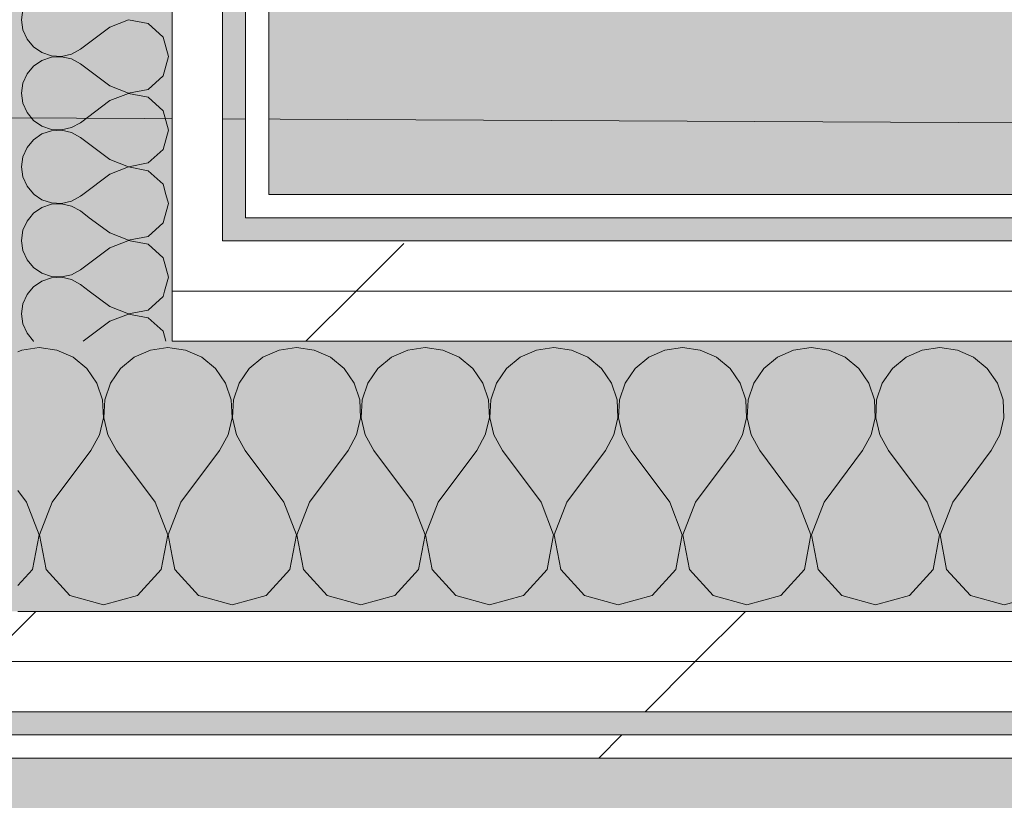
# Model space of a CAD drawing. Header units: millimetres. Extents: x -40968 to 13979, y -19284 to 4746.
# Tile 127 of 173: x -3638 to -3383, y -17288 to -17086. Entities that reach past the tile are written whole.
import ezdxf
from ezdxf.enums import TextEntityAlignment as Align

# ---------------------------------------------------------------- set-up
doc = ezdxf.new("R2010")
doc.units = ezdxf.units.MM
doc.header["$MEASUREMENT"] = 0
doc.linetypes.add('Wipeout_Contour', pattern=[1000, 0, -1000])
for name, color, linetype in [('14_PAV_Paviment existent', 7, 'Continuous'), ('Nuevo_05_AUX_Treball', 7, 'Continuous'), ('Nuevo_08_E_Envans secs', 7, 'Continuous')]:
    doc.layers.add(name, color=color, linetype=linetype)
for name, color, linetype, lineweight, true_color in [('14_PAV_Paviment existent_Pluma_Nº__102', 7, 'Continuous', 5, 0xcccccc), ('Nuevo_05_AUX_Treball_Pluma_Nº__3', 7, 'Continuous', 5, 0xa4a4a4), ('Nuevo_08_E_Envans secs_Pluma_Nº__102', 7, 'Continuous', 5, 0xcccccc), ('Nuevo_08_E_Envans secs_Pluma_Nº__171', 171, 'Continuous', 13, 0xaaaaff), ('Nuevo_08_E_Envans secs_Pluma_Nº__177', 7, 'Continuous', 15, 0xf7e046)]:
    doc.layers.add(name, color=color, linetype=linetype, lineweight=lineweight, true_color=true_color)
doc.layers.add('Nuevo_08_E_Envans secs_Pluma_Nº__1', color=7, linetype='Continuous', lineweight=5)
doc.layers.add('Nuevo_Sellos de Zona Archicad_Pluma_Nº__1', color=7, linetype='Continuous', lineweight=5)
doc.styles.add('Estilo_Generado_1', font='txt')
pattern_1 = [(45, (0, 0), (-183.8478, 183.8478), [195, -65]), (45, (7e-14, 183.85), (-183.8478, 183.8478), [195, -65])]

# ---------------------------------------------------------------- blocks, each defined once
blk = doc.blocks.new('Planta 2_Passadís_5_1', base_point=(-1416.7, 3400.2))
at = {"layer": 'Nuevo_05_AUX_Treball', "linetype": 'Continuous', "lineweight": 0, "true_color": 0xe5e5e5}
blk.add_hatch(color=254, dxfattribs=at).paths.add_polyline_path([(-28277.4, 3863.45), (-28277.4, 2109.55), (-1619.32, 2109.55), (-1682.64, -12338.98), (-3637.99, -12338.98), (-3641.2, -17111.12), (363.89, -17130.66), (363.89, -11988.98), (6068.89, -11988.98), (6068.89, -9207.42), (358.89, -9207.42), (358.89, 2108.94), (7332.11, 2109.55), (7331.95, 3863.45)])
at = {"layer": 'Nuevo_05_AUX_Treball_Pluma_Nº__3', "color": 253, "linetype": 'Continuous', "lineweight": 5, "true_color": 0xa4a4a4, "flags": 128}
blk.add_lwpolyline([(-28277.4, 3863.45), (-28277.4, 2109.55), (-1619.32, 2109.55), (-1682.64, -12338.98), (-3637.99, -12338.98), (-3641.2, -17111.12), (363.89, -17130.66), (363.89, -11988.98), (6068.89, -11988.98), (6068.89, -9207.42), (358.89, -9207.42), (358.89, 2108.94), (7332.11, 2109.55), (7331.95, 3863.45)], close=True, dxfattribs=at)
at = {"layer": 'Nuevo_Sellos de Zona Archicad_Pluma_Nº__1', "color": 7, "lineweight": 5, "style": 'Estilo_Generado_1'}
for tag, p in [('ROOM_NAME', (-1416.7, 3342.05)), ('ROOM_NUMBER', (-1416.7, 3117.65)), ('ROOM_AREA', (-1416.7, 2890.28))]:
    blk.add_attdef(tag, text='', height=120, dxfattribs=at).set_placement(p, align=Align.TOP_LEFT)
blk = doc.blocks.new('Forjado_2_1', base_point=(7463.44, -18947.87))
at = {"layer": '14_PAV_Paviment existent_Pluma_Nº__102', "linetype": 'Continuous', "lineweight": 0, "true_color": 0x333333}
blk.add_hatch(color=250, dxfattribs=at).paths.add_polyline_path([(7463.44, -18947.87), (7463.44, -17083.98), (-28136.2, -17083.98), (-28146.06, -18947.87)])
blk = doc.blocks.new('*X134')
at = {"layer": 'Nuevo_08_E_Envans secs_Pluma_Nº__102', "color": 254, "linetype": 'Continuous', "lineweight": 5, "true_color": 0xcccccc}
for p, q in [((-3637.89, -17171.28), (-3638.89, -17171.72)), ((-3633.33, -17170.64), (-3637.89, -17171.28)), ((-3628.78, -17171.28), (-3633.33, -17170.64)), ((-3624.57, -17173.13), (-3628.78, -17171.28)), ((-3604.55, -17171.28), (-3608.76, -17173.13)), ((-3600, -17170.64), (-3604.55, -17171.28)), ((-3598.89, -17170.8), (-3600, -17170.64)), ((-3621.03, -17176.07), (-3624.57, -17173.13)), ((-3608.76, -17173.13), (-3612.3, -17176.07)), ((-3618.43, -17179.86), (-3621.03, -17176.07)), ((-3612.3, -17176.07), (-3614.91, -17179.86)), ((-3616.96, -17184.21), (-3618.43, -17179.86)), ((-3614.91, -17179.86), (-3616.38, -17184.21)), ((-3616.73, -17188.81), (-3616.96, -17184.21)), ((-3616.38, -17184.21), (-3616.6, -17188.81)), ((-3617.77, -17193.28), (-3616.73, -17188.81)), ((-3616.6, -17188.81), (-3615.56, -17193.28)), ((-3620, -17197.31), (-3617.77, -17193.28)), ((-3615.56, -17193.28), (-3613.33, -17197.31)), ((-3630, -17210.64), (-3620, -17197.31)), ((-3603.33, -17210.64), (-3613.33, -17197.31)), ((-3636.67, -17210.64), (-3638.89, -17207.67)), ((-3633.4, -17219.15), (-3636.67, -17210.64)), ((-3630, -17210.64), (-3633.27, -17219.15)), ((-3600.07, -17219.15), (-3603.33, -17210.64)), ((-3598.89, -17216.44), (-3599.93, -17219.15)), ((-3635.09, -17228.1), (-3633.4, -17219.15)), ((-3633.27, -17219.15), (-3631.57, -17228.1)), ((-3601.76, -17228.1), (-3600.07, -17219.15)), ((-3599.93, -17219.15), (-3598.89, -17224.64)), ((-3638.89, -17232.26), (-3635.09, -17228.1)), ((-3631.57, -17228.1), (-3625.43, -17234.82)), ((-3607.9, -17234.82), (-3601.76, -17228.1)), ((-3625.43, -17234.82), (-3616.67, -17237.31)), ((-3616.67, -17237.31), (-3607.9, -17234.82))]:
    blk.add_line(p, q, dxfattribs=at)
blk = doc.blocks.new('*X135')
at = {"layer": 'Nuevo_08_E_Envans secs_Pluma_Nº__102', "color": 254, "linetype": 'Continuous', "lineweight": 5, "true_color": 0xcccccc}
for p, q in [((-3595.45, -17171.28), (-3598.89, -17170.8)), ((-3591.24, -17173.13), (-3595.45, -17171.28)), ((-3571.22, -17171.28), (-3575.43, -17173.13)), ((-3566.67, -17170.64), (-3571.22, -17171.28)), ((-3562.11, -17171.28), (-3566.67, -17170.64)), ((-3557.9, -17173.13), (-3562.11, -17171.28)), ((-3537.89, -17171.28), (-3542.1, -17173.13)), ((-3533.33, -17170.64), (-3537.89, -17171.28)), ((-3528.78, -17171.28), (-3533.33, -17170.64)), ((-3524.57, -17173.13), (-3528.78, -17171.28)), ((-3504.55, -17171.28), (-3508.76, -17173.13)), ((-3500, -17170.64), (-3504.55, -17171.28)), ((-3495.45, -17171.28), (-3500, -17170.64)), ((-3491.24, -17173.13), (-3495.45, -17171.28)), ((-3471.22, -17171.28), (-3475.43, -17173.13)), ((-3466.67, -17170.64), (-3471.22, -17171.28)), ((-3462.11, -17171.28), (-3466.67, -17170.64)), ((-3457.9, -17173.13), (-3462.11, -17171.28)), ((-3437.89, -17171.28), (-3442.1, -17173.13)), ((-3433.33, -17170.64), (-3437.89, -17171.28)), ((-3428.78, -17171.28), (-3433.33, -17170.64)), ((-3424.57, -17173.13), (-3428.78, -17171.28)), ((-3404.55, -17171.28), (-3408.76, -17173.13)), ((-3400, -17170.64), (-3404.55, -17171.28)), ((-3395.45, -17171.28), (-3400, -17170.64)), ((-3391.24, -17173.13), (-3395.45, -17171.28)), ((-3587.7, -17176.07), (-3591.24, -17173.13)), ((-3575.43, -17173.13), (-3578.97, -17176.07)), ((-3554.36, -17176.07), (-3557.9, -17173.13)), ((-3542.1, -17173.13), (-3545.64, -17176.07)), ((-3521.03, -17176.07), (-3524.57, -17173.13)), ((-3508.76, -17173.13), (-3512.3, -17176.07)), ((-3487.7, -17176.07), (-3491.24, -17173.13)), ((-3475.43, -17173.13), (-3478.97, -17176.07)), ((-3454.36, -17176.07), (-3457.9, -17173.13)), ((-3442.1, -17173.13), (-3445.64, -17176.07)), ((-3421.03, -17176.07), (-3424.57, -17173.13)), ((-3408.76, -17173.13), (-3412.3, -17176.07)), ((-3387.7, -17176.07), (-3391.24, -17173.13)), ((-3585.09, -17179.86), (-3587.7, -17176.07)), ((-3578.97, -17176.07), (-3581.57, -17179.86)), ((-3551.76, -17179.86), (-3554.36, -17176.07)), ((-3545.64, -17176.07), (-3548.24, -17179.86)), ((-3518.43, -17179.86), (-3521.03, -17176.07)), ((-3512.3, -17176.07), (-3514.91, -17179.86)), ((-3485.09, -17179.86), (-3487.7, -17176.07)), ((-3478.97, -17176.07), (-3481.57, -17179.86)), ((-3451.76, -17179.86), (-3454.36, -17176.07)), ((-3445.64, -17176.07), (-3448.24, -17179.86)), ((-3418.43, -17179.86), (-3421.03, -17176.07)), ((-3412.3, -17176.07), (-3414.91, -17179.86)), ((-3385.09, -17179.86), (-3387.7, -17176.07)), ((-3583.62, -17184.21), (-3585.09, -17179.86)), ((-3581.57, -17179.86), (-3583.04, -17184.21)), ((-3550.29, -17184.21), (-3551.76, -17179.86)), ((-3548.24, -17179.86), (-3549.71, -17184.21)), ((-3516.96, -17184.21), (-3518.43, -17179.86)), ((-3514.91, -17179.86), (-3516.38, -17184.21)), ((-3483.62, -17184.21), (-3485.09, -17179.86)), ((-3481.57, -17179.86), (-3483.04, -17184.21)), ((-3450.29, -17184.21), (-3451.76, -17179.86)), ((-3448.24, -17179.86), (-3449.71, -17184.21)), ((-3416.96, -17184.21), (-3418.43, -17179.86)), ((-3414.91, -17179.86), (-3416.38, -17184.21)), ((-3383.62, -17184.21), (-3385.09, -17179.86)), ((-3583.4, -17188.81), (-3583.62, -17184.21)), ((-3583.04, -17184.21), (-3583.27, -17188.81)), ((-3550.07, -17188.81), (-3550.29, -17184.21)), ((-3549.71, -17184.21), (-3549.93, -17188.81)), ((-3516.73, -17188.81), (-3516.96, -17184.21)), ((-3516.38, -17184.21), (-3516.6, -17188.81)), ((-3483.4, -17188.81), (-3483.62, -17184.21)), ((-3483.04, -17184.21), (-3483.27, -17188.81)), ((-3450.07, -17188.81), (-3450.29, -17184.21)), ((-3449.71, -17184.21), (-3449.93, -17188.81)), ((-3416.73, -17188.81), (-3416.96, -17184.21)), ((-3416.38, -17184.21), (-3416.6, -17188.81)), ((-3383.4, -17188.81), (-3383.62, -17184.21)), ((-3584.44, -17193.28), (-3583.4, -17188.81)), ((-3583.27, -17188.81), (-3582.23, -17193.28)), ((-3551.11, -17193.28), (-3550.07, -17188.81)), ((-3549.93, -17188.81), (-3548.89, -17193.28)), ((-3517.77, -17193.28), (-3516.73, -17188.81)), ((-3516.6, -17188.81), (-3515.56, -17193.28)), ((-3484.44, -17193.28), (-3483.4, -17188.81)), ((-3483.27, -17188.81), (-3482.23, -17193.28)), ((-3451.11, -17193.28), (-3450.07, -17188.81)), ((-3449.93, -17188.81), (-3448.89, -17193.28)), ((-3417.77, -17193.28), (-3416.73, -17188.81)), ((-3416.6, -17188.81), (-3415.56, -17193.28)), ((-3384.44, -17193.28), (-3383.4, -17188.81)), ((-3586.67, -17197.31), (-3584.44, -17193.28)), ((-3582.23, -17193.28), (-3580, -17197.31)), ((-3553.33, -17197.31), (-3551.11, -17193.28)), ((-3548.89, -17193.28), (-3546.67, -17197.31)), ((-3520, -17197.31), (-3517.77, -17193.28)), ((-3515.56, -17193.28), (-3513.33, -17197.31)), ((-3486.67, -17197.31), (-3484.44, -17193.28)), ((-3482.23, -17193.28), (-3480, -17197.31)), ((-3453.33, -17197.31), (-3451.11, -17193.28)), ((-3448.89, -17193.28), (-3446.67, -17197.31)), ((-3420, -17197.31), (-3417.77, -17193.28)), ((-3415.56, -17193.28), (-3413.33, -17197.31)), ((-3386.67, -17197.31), (-3384.44, -17193.28)), ((-3596.67, -17210.64), (-3586.67, -17197.31)), ((-3570, -17210.64), (-3580, -17197.31)), ((-3563.33, -17210.64), (-3553.33, -17197.31)), ((-3536.67, -17210.64), (-3546.67, -17197.31)), ((-3530, -17210.64), (-3520, -17197.31)), ((-3503.33, -17210.64), (-3513.33, -17197.31)), ((-3496.67, -17210.64), (-3486.67, -17197.31)), ((-3470, -17210.64), (-3480, -17197.31)), ((-3463.33, -17210.64), (-3453.33, -17197.31)), ((-3436.67, -17210.64), (-3446.67, -17197.31)), ((-3430, -17210.64), (-3420, -17197.31)), ((-3403.33, -17210.64), (-3413.33, -17197.31)), ((-3396.67, -17210.64), (-3386.67, -17197.31)), ((-3596.67, -17210.64), (-3598.89, -17216.44)), ((-3566.73, -17219.15), (-3570, -17210.64)), ((-3563.33, -17210.64), (-3566.6, -17219.15)), ((-3533.4, -17219.15), (-3536.67, -17210.64)), ((-3530, -17210.64), (-3533.27, -17219.15)), ((-3500.07, -17219.15), (-3503.33, -17210.64)), ((-3496.67, -17210.64), (-3499.93, -17219.15)), ((-3466.73, -17219.15), (-3470, -17210.64)), ((-3463.33, -17210.64), (-3466.6, -17219.15)), ((-3433.4, -17219.15), (-3436.67, -17210.64)), ((-3430, -17210.64), (-3433.27, -17219.15)), ((-3400.07, -17219.15), (-3403.33, -17210.64)), ((-3396.67, -17210.64), (-3399.93, -17219.15)), ((-3568.43, -17228.1), (-3566.73, -17219.15)), ((-3566.6, -17219.15), (-3564.91, -17228.1)), ((-3535.09, -17228.1), (-3533.4, -17219.15)), ((-3533.27, -17219.15), (-3531.57, -17228.1)), ((-3501.76, -17228.1), (-3500.07, -17219.15)), ((-3499.93, -17219.15), (-3498.24, -17228.1)), ((-3468.43, -17228.1), (-3466.73, -17219.15)), ((-3466.6, -17219.15), (-3464.91, -17228.1)), ((-3435.09, -17228.1), (-3433.4, -17219.15)), ((-3433.27, -17219.15), (-3431.57, -17228.1)), ((-3401.76, -17228.1), (-3400.07, -17219.15)), ((-3399.93, -17219.15), (-3398.24, -17228.1)), ((-3598.89, -17224.64), (-3598.24, -17228.1)), ((-3598.24, -17228.1), (-3592.1, -17234.82)), ((-3574.57, -17234.82), (-3568.43, -17228.1)), ((-3564.91, -17228.1), (-3558.76, -17234.82)), ((-3541.24, -17234.82), (-3535.09, -17228.1)), ((-3531.57, -17228.1), (-3525.43, -17234.82)), ((-3507.9, -17234.82), (-3501.76, -17228.1)), ((-3498.24, -17228.1), (-3492.1, -17234.82)), ((-3474.57, -17234.82), (-3468.43, -17228.1)), ((-3464.91, -17228.1), (-3458.76, -17234.82)), ((-3441.24, -17234.82), (-3435.09, -17228.1)), ((-3431.57, -17228.1), (-3425.43, -17234.82)), ((-3407.9, -17234.82), (-3401.76, -17228.1)), ((-3398.24, -17228.1), (-3392.1, -17234.82)), ((-3592.1, -17234.82), (-3583.33, -17237.31)), ((-3583.33, -17237.31), (-3574.57, -17234.82)), ((-3558.76, -17234.82), (-3550, -17237.31)), ((-3550, -17237.31), (-3541.24, -17234.82)), ((-3525.43, -17234.82), (-3516.67, -17237.31)), ((-3516.67, -17237.31), (-3507.9, -17234.82)), ((-3492.1, -17234.82), (-3483.33, -17237.31)), ((-3483.33, -17237.31), (-3474.57, -17234.82)), ((-3458.76, -17234.82), (-3450, -17237.31)), ((-3450, -17237.31), (-3441.24, -17234.82)), ((-3425.43, -17234.82), (-3416.67, -17237.31)), ((-3416.67, -17237.31), (-3407.9, -17234.82)), ((-3392.1, -17234.82), (-3383.33, -17237.31)), ((-3383.33, -17237.31), (-3374.57, -17234.82))]:
    blk.add_line(p, q, dxfattribs=at)
blk = doc.blocks.new('Muro_75_1', base_point=(-3784.89, -17276.98))
at = {"layer": 'Nuevo_08_E_Envans secs', "color": 7, "lineweight": 20}
for name in ['*X134', '*X135']:
    blk.add_blockref(name, (0, 0), dxfattribs=at)
at = {"color": 254, "linetype": 'Wipeout_Contour', "lineweight": 0, "ltscale": 70013.404668}
blk.add_wipeout([(-3573.89, -17130.98), (-3579.89, -17130.98), (-3579.89, -17136.98), (-3573.89, -17136.98)], dxfattribs=at).dxf.layer = 'Nuevo_08_E_Envans secs'
at = {"color": 254, "linetype": 'Wipeout_Contour', "lineweight": 0, "ltscale": 69631.301025}
blk.add_wipeout([(-2011.11, -17155.98), (-3598.89, -17155.98), (-3598.89, -17168.98), (-2011.11, -17168.98)], dxfattribs=at).dxf.layer = 'Nuevo_08_E_Envans secs'
at = {"color": 254, "linetype": 'Wipeout_Contour', "lineweight": 0, "ltscale": 69878.642159}
blk.add_wipeout([(-3759.89, -17264.98), (778.89, -17264.98), (778.89, -17251.98), (-3759.89, -17251.98)], dxfattribs=at).dxf.layer = 'Nuevo_08_E_Envans secs'
at = {"color": 254, "linetype": 'Wipeout_Contour', "lineweight": 0, "ltscale": 69948.001997}
blk.add_wipeout([(-3778.89, -17276.98), (778.89, -17276.98), (778.89, -17270.98), (-3778.89, -17270.98)], dxfattribs=at).dxf.layer = 'Nuevo_08_E_Envans secs'
at = {"layer": 'Nuevo_08_E_Envans secs_Pluma_Nº__171', "linetype": 'Continuous', "lineweight": 13, "true_color": 0xaaaaff}
h = blk.add_hatch(dxfattribs=at)
h.set_pattern_fill('Panellat_HPL_0001', color=161, style=0, pattern_type=2)
h.set_pattern_definition(pattern_1)
h.paths.add_polyline_path([(-3573.89, -17130.98), (-3579.89, -17130.98), (-3579.89, -17136.98), (-3573.89, -17136.98)])
h = blk.add_hatch(dxfattribs=at)
h.set_pattern_fill('Panellat_HPL_0001', color=161, style=0, pattern_type=2)
h.set_pattern_definition(pattern_1)
h.paths.add_polyline_path([(-3778.89, -17276.98), (778.89, -17276.98), (778.89, -17270.98), (-3778.89, -17270.98)])
at = {"layer": 'Nuevo_08_E_Envans secs_Pluma_Nº__177', "linetype": 'Continuous', "lineweight": 15, "true_color": 0xf7e046}
h = blk.add_hatch(dxfattribs=at)
h.set_pattern_fill('Panellat_HPL_0001', color=53, style=0, pattern_type=2)
h.set_pattern_definition(pattern_1)
h.paths.add_polyline_path([(-2011.11, -17155.98), (-3598.89, -17155.98), (-3598.89, -17168.98), (-2011.11, -17168.98)])
h = blk.add_hatch(dxfattribs=at)
h.set_pattern_fill('Panellat_HPL_0001', color=53, style=0, pattern_type=2)
h.set_pattern_definition(pattern_1)
h.paths.add_polyline_path([(-3759.89, -17264.98), (778.89, -17264.98), (778.89, -17251.98), (-3759.89, -17251.98)])
at = {"layer": 'Nuevo_08_E_Envans secs_Pluma_Nº__1', "color": 7, "linetype": 'Continuous', "lineweight": 5}
for p, q in [((-3579.89, -17136.98), (-3579.89, -17130.98)), ((-3598.89, -17168.98), (-2011.11, -17168.98)), ((-3759.89, -17264.98), (778.89, -17264.98)), ((-3772.89, -17270.98), (778.89, -17270.98))]:
    blk.add_line(p, q, dxfattribs=at)
at = {"layer": 'Nuevo_08_E_Envans secs_Pluma_Nº__1', "color": 7, "linetype": 'Continuous', "lineweight": 5, "flags": 128}
blk.add_lwpolyline([(-3784.89, -17276.98), (778.89, -17276.98)], dxfattribs=at)
at = {"color": 254, "linetype": 'Wipeout_Contour', "lineweight": 0, "ltscale": 69514.52543}
blk.add_wipeout([(-2036.11, -17130.98), (-3573.89, -17130.98), (-3573.89, -17136.98), (-2036.11, -17136.98)], dxfattribs=at).dxf.layer = 'Nuevo_08_E_Envans secs'
at = {"color": 254, "linetype": 'Wipeout_Contour', "lineweight": 0, "ltscale": 70086.786359}
blk.add_wipeout([(-3585.89, -17142.98), (-3598.89, -17142.98), (-3598.89, -17155.98), (-3585.89, -17155.98)], dxfattribs=at).dxf.layer = 'Nuevo_08_E_Envans secs'
at = {"color": 254, "linetype": 'Wipeout_Contour', "lineweight": 0, "ltscale": 69821.735721}
blk.add_wipeout([(-3746.89, -17251.98), (778.89, -17251.98), (778.89, -17238.98), (-3746.89, -17238.98)], dxfattribs=at).dxf.layer = 'Nuevo_08_E_Envans secs'
at = {"layer": 'Nuevo_08_E_Envans secs_Pluma_Nº__171', "linetype": 'Continuous', "lineweight": 13, "true_color": 0xaaaaff}
h = blk.add_hatch(dxfattribs=at)
h.set_pattern_fill('Panellat_HPL_0001', color=161, style=0, pattern_type=2)
h.set_pattern_definition(pattern_1)
h.paths.add_polyline_path([(-2036.11, -17130.98), (-3573.89, -17130.98), (-3573.89, -17136.98), (-2036.11, -17136.98)])
at = {"layer": 'Nuevo_08_E_Envans secs_Pluma_Nº__177', "linetype": 'Continuous', "lineweight": 15, "true_color": 0xf7e046}
h = blk.add_hatch(dxfattribs=at)
h.set_pattern_fill('Panellat_HPL_0001', color=53, style=0, pattern_type=2)
h.set_pattern_definition(pattern_1)
h.paths.add_polyline_path([(-3585.89, -17142.98), (-3598.89, -17142.98), (-3598.89, -17155.98), (-3585.89, -17155.98)])
h = blk.add_hatch(dxfattribs=at)
h.set_pattern_fill('Panellat_HPL_0001', color=53, style=0, pattern_type=2)
h.set_pattern_definition(pattern_1)
h.paths.add_polyline_path([(-3746.89, -17251.98), (778.89, -17251.98), (778.89, -17238.98), (-3746.89, -17238.98)])
at = {"layer": 'Nuevo_08_E_Envans secs_Pluma_Nº__1', "color": 7, "linetype": 'Continuous', "lineweight": 5}
for p, q in [((-3579.89, -17136.98), (-3573.89, -17136.98)), ((-3573.89, -17136.98), (-2036.11, -17136.98)), ((-3598.89, -17155.98), (-3598.89, -17142.98)), ((-3598.89, -17168.98), (-3598.89, -17155.98)), ((-3638.89, -17238.98), (-3598.89, -17238.98)), ((-3598.89, -17238.98), (-2011.11, -17238.98)), ((-3746.89, -17251.98), (778.89, -17251.98))]:
    blk.add_line(p, q, dxfattribs=at)
at = {"layer": 'Nuevo_08_E_Envans secs_Pluma_Nº__1', "color": 7, "linetype": 'Continuous', "lineweight": 5, "flags": 128}
blk.add_lwpolyline([(-2036.11, -17130.98), (-3573.89, -17130.98)], dxfattribs=at)
at = {"color": 254, "linetype": 'Wipeout_Contour', "lineweight": 0, "ltscale": 69577.739165}
blk.add_wipeout([(-2024.11, -17142.98), (-3585.89, -17142.98), (-3585.89, -17155.98), (-2024.11, -17155.98)], dxfattribs=at).dxf.layer = 'Nuevo_08_E_Envans secs'
at = {"layer": 'Nuevo_08_E_Envans secs_Pluma_Nº__177', "linetype": 'Continuous', "lineweight": 15, "true_color": 0xf7e046}
h = blk.add_hatch(dxfattribs=at)
h.set_pattern_fill('Panellat_HPL_0001', color=53, style=0, pattern_type=2)
h.set_pattern_definition(pattern_1)
h.paths.add_polyline_path([(-2024.11, -17142.98), (-3585.89, -17142.98), (-3585.89, -17155.98), (-2024.11, -17155.98)])
at = {"layer": 'Nuevo_08_E_Envans secs_Pluma_Nº__1', "color": 7, "linetype": 'Continuous', "lineweight": 5}
for p, q in [((-3585.89, -17142.98), (-3585.89, -17136.98)), ((-3585.89, -17142.98), (-3579.89, -17142.98)), ((-3579.89, -17142.98), (-2030.11, -17142.98)), ((-3598.89, -17155.98), (-3585.89, -17155.98)), ((-3585.89, -17155.98), (-2024.11, -17155.98))]:
    blk.add_line(p, q, dxfattribs=at)
blk = doc.blocks.new('*X513')
at = {"layer": 'Nuevo_08_E_Envans secs_Pluma_Nº__102', "color": 254, "linetype": 'Continuous', "lineweight": 5, "true_color": 0xcccccc}
for p, q in [((-3635.76, -17155.98), (-3636.52, -17156.9)), ((-3615.08, -17160), (-3620.45, -17155.98)), ((-3601.27, -17157.39), (-3600.87, -17155.98)), ((-3636.52, -17156.9), (-3637.58, -17159.3)), ((-3605.11, -17160.9), (-3601.27, -17157.39)), ((-3637.58, -17159.3), (-3637.94, -17161.9)), ((-3615.08, -17160), (-3610.23, -17161.87)), ((-3610.23, -17161.87), (-3605.11, -17160.9)), ((-3637.94, -17161.9), (-3637.58, -17164.51)), ((-3615.08, -17163.81), (-3621.97, -17168.98)), ((-3610.23, -17161.94), (-3615.08, -17163.81)), ((-3605.11, -17162.91), (-3610.23, -17161.94)), ((-3601.27, -17166.42), (-3605.11, -17162.91)), ((-3637.58, -17164.51), (-3636.52, -17166.91)), ((-3636.52, -17166.91), (-3634.84, -17168.94)), ((-3600.54, -17168.98), (-3601.27, -17166.42)), ((-3634.84, -17168.94), (-3634.78, -17168.98))]:
    blk.add_line(p, q, dxfattribs=at)
blk = doc.blocks.new('*X514')
at = {"layer": 'Nuevo_08_E_Envans secs_Pluma_Nº__102', "color": 254, "linetype": 'Continuous', "lineweight": 5, "true_color": 0xcccccc}
for p, q in [((-3637.93, -17142.98), (-3637.58, -17145.46)), ((-3610.43, -17142.98), (-3615.08, -17144.76)), ((-3605.11, -17143.86), (-3609.8, -17142.98)), ((-3601.27, -17147.37), (-3605.11, -17143.86)), ((-3637.58, -17145.46), (-3636.52, -17147.86)), ((-3615.08, -17144.76), (-3622.7, -17150.48)), ((-3636.52, -17147.86), (-3634.84, -17149.89)), ((-3599.85, -17152.38), (-3601.27, -17147.37)), ((-3634.84, -17149.89), (-3632.68, -17151.38)), ((-3632.68, -17151.38), (-3630.19, -17152.22)), ((-3625, -17151.75), (-3622.7, -17150.48)), ((-3632.68, -17153.39), (-3634.84, -17154.87)), ((-3630.19, -17152.55), (-3632.68, -17153.39)), ((-3630.19, -17152.22), (-3627.56, -17152.34)), ((-3627.56, -17152.42), (-3630.19, -17152.55)), ((-3627.56, -17152.34), (-3625, -17151.75)), ((-3625, -17153.01), (-3627.56, -17152.42)), ((-3622.7, -17154.29), (-3625, -17153.01)), ((-3600.87, -17155.98), (-3599.85, -17152.38)), ((-3634.84, -17154.87), (-3635.76, -17155.98)), ((-3620.45, -17155.98), (-3622.7, -17154.29))]:
    blk.add_line(p, q, dxfattribs=at)
blk = doc.blocks.new('*X515')
at = {"layer": 'Nuevo_08_E_Envans secs_Pluma_Nº__102', "color": 254, "linetype": 'Continuous', "lineweight": 5, "true_color": 0xcccccc}
for p, q in [((-3636.52, -17137.85), (-3637.58, -17140.25)), ((-3635.79, -17136.98), (-3636.52, -17137.85)), ((-3615.08, -17140.95), (-3620.39, -17136.98)), ((-3605.11, -17141.85), (-3601.27, -17138.34)), ((-3601.27, -17138.34), (-3600.88, -17136.98)), ((-3637.58, -17140.25), (-3637.94, -17142.86)), ((-3615.08, -17140.95), (-3610.23, -17142.82)), ((-3637.94, -17142.86), (-3637.93, -17142.98)), ((-3610.23, -17142.9), (-3610.43, -17142.98)), ((-3610.23, -17142.82), (-3605.11, -17141.85)), ((-3609.8, -17142.98), (-3610.23, -17142.9))]:
    blk.add_line(p, q, dxfattribs=at)
blk = doc.blocks.new('*X516')
at = {"layer": 'Nuevo_08_E_Envans secs_Pluma_Nº__102', "color": 254, "linetype": 'Continuous', "lineweight": 5, "true_color": 0xcccccc}
for p, q in [((-3634.65, -17130.98), (-3632.68, -17132.33)), ((-3622.1, -17130.98), (-3622.7, -17131.43)), ((-3599.85, -17133.33), (-3600.52, -17130.98)), ((-3632.68, -17132.33), (-3630.19, -17133.17)), ((-3630.19, -17133.5), (-3632.68, -17134.34)), ((-3630.19, -17133.17), (-3627.56, -17133.29)), ((-3627.56, -17133.37), (-3630.19, -17133.5)), ((-3627.56, -17133.29), (-3625, -17132.7)), ((-3625, -17133.97), (-3627.56, -17133.37)), ((-3625, -17132.7), (-3622.7, -17131.43)), ((-3600.88, -17136.98), (-3599.85, -17133.33)), ((-3634.84, -17135.83), (-3635.79, -17136.98)), ((-3632.68, -17134.34), (-3634.84, -17135.83)), ((-3622.7, -17135.24), (-3625, -17133.97)), ((-3620.39, -17136.98), (-3622.7, -17135.24))]:
    blk.add_line(p, q, dxfattribs=at)
blk = doc.blocks.new('*X517')
at = {"layer": 'Nuevo_08_E_Envans secs_Pluma_Nº__102', "color": 254, "linetype": 'Continuous', "lineweight": 5, "true_color": 0xcccccc}
for p, q in [((-3637.58, -17083.11), (-3637.94, -17085.71)), ((-3637.94, -17085.71), (-3637.58, -17088.32)), ((-3615.08, -17087.62), (-3622.7, -17093.33)), ((-3610.23, -17085.75), (-3615.08, -17087.62)), ((-3605.11, -17086.72), (-3610.23, -17085.75)), ((-3601.27, -17090.23), (-3605.11, -17086.72)), ((-3637.58, -17088.32), (-3636.52, -17090.72)), ((-3599.85, -17095.24), (-3601.27, -17090.23)), ((-3636.52, -17090.72), (-3634.84, -17092.74)), ((-3634.84, -17092.74), (-3632.68, -17094.23)), ((-3632.68, -17094.23), (-3630.19, -17095.07)), ((-3630.19, -17095.4), (-3632.68, -17096.24)), ((-3630.19, -17095.07), (-3627.56, -17095.2)), ((-3627.56, -17095.28), (-3630.19, -17095.4)), ((-3627.56, -17095.2), (-3625, -17094.6)), ((-3625, -17095.87), (-3627.56, -17095.28)), ((-3625, -17094.6), (-3622.7, -17093.33)), ((-3601.27, -17100.25), (-3599.85, -17095.24)), ((-3634.84, -17097.73), (-3636.52, -17099.75)), ((-3632.68, -17096.24), (-3634.84, -17097.73)), ((-3622.7, -17097.14), (-3625, -17095.87)), ((-3615.08, -17102.86), (-3622.7, -17097.14)), ((-3636.52, -17099.75), (-3637.58, -17102.16)), ((-3605.11, -17103.76), (-3601.27, -17100.25)), ((-3637.58, -17102.16), (-3637.94, -17104.76)), ((-3615.08, -17102.86), (-3610.23, -17104.72)), ((-3637.94, -17104.76), (-3637.58, -17107.36)), ((-3610.23, -17104.8), (-3615.08, -17106.67)), ((-3610.23, -17104.72), (-3605.11, -17103.76)), ((-3605.11, -17105.77), (-3610.23, -17104.8)), ((-3637.58, -17107.36), (-3636.52, -17109.77)), ((-3615.08, -17106.67), (-3622.7, -17112.38)), ((-3601.27, -17109.28), (-3605.11, -17105.77)), ((-3636.52, -17109.77), (-3634.84, -17111.79)), ((-3599.85, -17114.29), (-3601.27, -17109.28)), ((-3634.84, -17111.79), (-3632.68, -17113.28)), ((-3632.68, -17113.28), (-3630.19, -17114.12)), ((-3625, -17113.65), (-3622.7, -17112.38)), ((-3632.68, -17115.29), (-3634.84, -17116.78)), ((-3630.19, -17114.45), (-3632.68, -17115.29)), ((-3630.19, -17114.12), (-3627.56, -17114.25)), ((-3627.56, -17114.32), (-3630.19, -17114.45)), ((-3627.56, -17114.25), (-3625, -17113.65)), ((-3625, -17114.92), (-3627.56, -17114.32)), ((-3622.7, -17116.19), (-3625, -17114.92)), ((-3601.27, -17119.29), (-3599.85, -17114.29)), ((-3634.84, -17116.78), (-3636.52, -17118.8)), ((-3615.08, -17121.9), (-3622.7, -17116.19)), ((-3636.52, -17118.8), (-3637.58, -17121.21)), ((-3605.11, -17122.8), (-3601.27, -17119.29)), ((-3637.58, -17121.21), (-3637.94, -17123.81)), ((-3615.08, -17121.9), (-3610.23, -17123.77)), ((-3610.23, -17123.77), (-3605.11, -17122.8)), ((-3637.94, -17123.81), (-3637.58, -17126.41)), ((-3615.08, -17125.71), (-3622.1, -17130.98)), ((-3610.23, -17123.85), (-3615.08, -17125.71)), ((-3605.11, -17124.81), (-3610.23, -17123.85)), ((-3601.27, -17128.33), (-3605.11, -17124.81)), ((-3637.58, -17126.41), (-3636.52, -17128.82)), ((-3600.52, -17130.98), (-3601.27, -17128.33)), ((-3636.52, -17128.82), (-3634.84, -17130.84)), ((-3634.84, -17130.84), (-3634.65, -17130.98))]:
    blk.add_line(p, q, dxfattribs=at)
blk = doc.blocks.new('Muro_156_1', base_point=(-3573.89, -17276.98))
at = {"layer": 'Nuevo_08_E_Envans secs_Pluma_Nº__1', "color": 7, "linetype": 'Continuous', "lineweight": 5}
blk.add_line((-3598.89, -17168.98), (-3598.89, -17155.98), dxfattribs=at)
at = {"layer": 'Nuevo_08_E_Envans secs', "color": 7, "lineweight": 20}
for name in ['*X515', '*X514', '*X513']:
    blk.add_blockref(name, (0, 0), dxfattribs=at)
at = {"color": 254, "linetype": 'Wipeout_Contour', "lineweight": 0, "ltscale": 63216.671369}
blk.add_wipeout([(-3573.89, -17130.98), (-3573.89, -13646.98), (-3579.89, -13646.98), (-3579.89, -17130.98)], dxfattribs=at).dxf.layer = 'Nuevo_08_E_Envans secs'
at = {"layer": 'Nuevo_08_E_Envans secs_Pluma_Nº__171', "linetype": 'Continuous', "lineweight": 13, "true_color": 0xaaaaff}
h = blk.add_hatch(dxfattribs=at)
h.set_pattern_fill('Panellat_HPL_0001', color=161, style=0, pattern_type=2)
h.set_pattern_definition(pattern_1)
h.paths.add_polyline_path([(-3573.89, -17130.98), (-3573.89, -13646.98), (-3579.89, -13646.98), (-3579.89, -17130.98)])
at = {"layer": 'Nuevo_08_E_Envans secs_Pluma_Nº__1', "color": 7, "linetype": 'Continuous', "lineweight": 5}
for p, q in [((-3579.89, -17130.98), (-3579.89, -13646.98)), ((-3579.89, -17136.98), (-3579.89, -17130.98))]:
    blk.add_line(p, q, dxfattribs=at)
at = {"layer": 'Nuevo_08_E_Envans secs_Pluma_Nº__1', "color": 7, "linetype": 'Continuous', "lineweight": 5, "flags": 128}
blk.add_lwpolyline([(-3573.89, -17130.98), (-3573.89, -13646.98)], dxfattribs=at)
at = {"color": 254, "linetype": 'Wipeout_Contour', "lineweight": 0, "ltscale": 70049.593963}
blk.add_wipeout([(-3585.89, -17136.98), (-3598.89, -17136.98), (-3598.89, -17142.98), (-3585.89, -17142.98)], dxfattribs=at).dxf.layer = 'Nuevo_08_E_Envans secs'
at = {"layer": 'Nuevo_08_E_Envans secs_Pluma_Nº__177', "linetype": 'Continuous', "lineweight": 15, "true_color": 0xf7e046}
h = blk.add_hatch(dxfattribs=at)
h.set_pattern_fill('Panellat_HPL_0001', color=53, style=0, pattern_type=2)
h.set_pattern_definition(pattern_1)
h.paths.add_polyline_path([(-3585.89, -17136.98), (-3598.89, -17136.98), (-3598.89, -17142.98), (-3585.89, -17142.98)])
at = {"layer": 'Nuevo_08_E_Envans secs_Pluma_Nº__1', "color": 7, "linetype": 'Continuous', "lineweight": 5}
blk.add_line((-3598.89, -17155.98), (-3598.89, -17142.98), dxfattribs=at)
at = {"layer": 'Nuevo_08_E_Envans secs', "color": 7, "lineweight": 20}
blk.add_blockref('*X516', (0, 0), dxfattribs=at)
at = {"color": 254, "linetype": 'Wipeout_Contour', "lineweight": 0, "ltscale": 70026.104526}
blk.add_wipeout([(-3585.89, -17130.98), (-3598.89, -17130.98), (-3598.89, -17136.98), (-3585.89, -17136.98)], dxfattribs=at).dxf.layer = 'Nuevo_08_E_Envans secs'
at = {"layer": 'Nuevo_08_E_Envans secs_Pluma_Nº__177', "linetype": 'Continuous', "lineweight": 15, "true_color": 0xf7e046}
h = blk.add_hatch(dxfattribs=at)
h.set_pattern_fill('Panellat_HPL_0001', color=53, style=0, pattern_type=2)
h.set_pattern_definition(pattern_1)
h.paths.add_polyline_path([(-3585.89, -17130.98), (-3598.89, -17130.98), (-3598.89, -17136.98), (-3585.89, -17136.98)])
at = {"layer": 'Nuevo_08_E_Envans secs_Pluma_Nº__1', "color": 7, "linetype": 'Continuous', "lineweight": 5}
for p, q in [((-3598.89, -17142.98), (-3598.89, -17136.98)), ((-3585.89, -17142.98), (-3585.89, -17136.98))]:
    blk.add_line(p, q, dxfattribs=at)
at = {"color": 254, "linetype": 'Wipeout_Contour', "lineweight": 0, "ltscale": 63230.89992}
blk.add_wipeout([(-3585.89, -17130.98), (-3585.89, -13646.98), (-3598.89, -13646.98), (-3598.89, -17130.98)], dxfattribs=at).dxf.layer = 'Nuevo_08_E_Envans secs'
at = {"layer": 'Nuevo_08_E_Envans secs_Pluma_Nº__177', "linetype": 'Continuous', "lineweight": 15, "true_color": 0xf7e046}
h = blk.add_hatch(dxfattribs=at)
h.set_pattern_fill('Panellat_HPL_0001', color=53, style=0, pattern_type=2)
h.set_pattern_definition(pattern_1)
h.paths.add_polyline_path([(-3585.89, -17130.98), (-3585.89, -13646.98), (-3598.89, -13646.98), (-3598.89, -17130.98)])
at = {"layer": 'Nuevo_08_E_Envans secs_Pluma_Nº__1', "color": 7, "linetype": 'Continuous', "lineweight": 5}
for p, q in [((-3598.89, -17130.98), (-3598.89, -13646.98)), ((-3585.89, -17130.98), (-3585.89, -13646.98)), ((-3598.89, -17136.98), (-3598.89, -17130.98)), ((-3585.89, -17136.98), (-3585.89, -17130.98))]:
    blk.add_line(p, q, dxfattribs=at)
at = {"layer": 'Nuevo_08_E_Envans secs', "color": 7, "lineweight": 20}
blk.add_blockref('*X517', (0, 0), dxfattribs=at)

msp = doc.modelspace()

# ---------------------------------------------------------------- linework, layer by layer
at = {"layer": 'Nuevo_05_AUX_Treball', "color": 254, "linetype": 'Continuous', "lineweight": 0, "true_color": 0xe5e5e5, "flags": 128}
msp.add_lwpolyline([(-28277.4, 3863.45), (-28277.4, 2109.55), (-1619.32, 2109.55), (-1682.64, -12338.98), (-3637.99, -12338.98), (-3641.2, -17111.12), (363.89, -17130.66), (363.89, -11988.98), (6068.89, -11988.98), (6068.89, -9207.42), (358.89, -9207.42), (358.89, 2108.94), (7332.11, 2109.55), (7331.95, 3863.45)], close=True, dxfattribs=at)

# ---------------------------------------------------------------- block references
at = {"layer": '14_PAV_Paviment existent', "color": 7, "linetype": 'Continuous', "lineweight": 5}
msp.add_blockref('Forjado_2_1', (7463.44, -18947.87), dxfattribs=at)
at = {"layer": 'Nuevo_05_AUX_Treball', "color": 7, "linetype": 'Continuous', "lineweight": 5}
msp.add_blockref('Planta 2_Passadís_5_1', (-1416.7, 3400.2), dxfattribs=at)

# ---------------------------------------------------------------- next in the draw order: block references
at = {"layer": 'Nuevo_08_E_Envans secs', "color": 7, "lineweight": 20}
msp.add_blockref('Muro_75_1', (-3784.89, -17276.98), dxfattribs=at)

# ---------------------------------------------------------------- next in the draw order: block references
msp.add_blockref('Muro_156_1', (-3573.89, -17276.98), dxfattribs=at)

doc.saveas('drawing.dxf')
